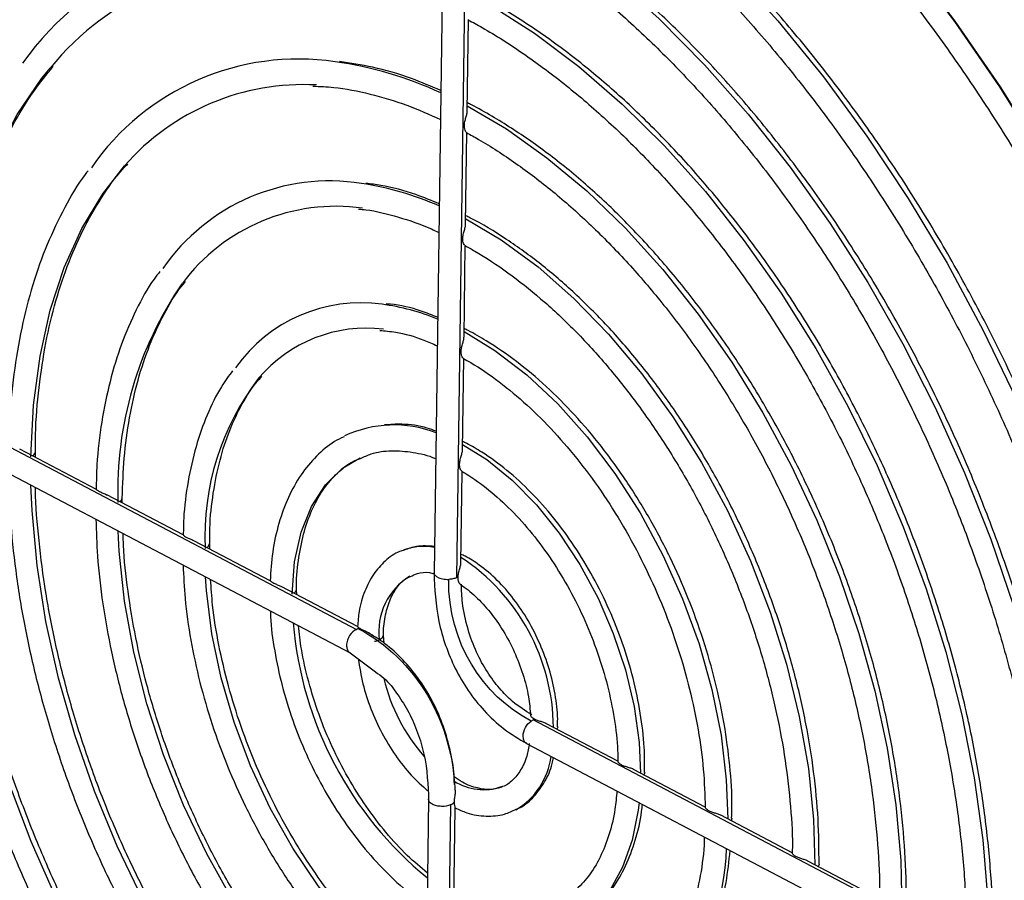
# Model space of a CAD drawing. Header units: millimetres. Extents: x -945 to 1227, y -951 to 1232.
# Tile 22 of 171: x 705 to 768, y -852 to -797. Entities that reach past the tile are written whole.
import ezdxf

# ---------------------------------------------------------------- set-up
doc = ezdxf.new("R2010")
doc.units = ezdxf.units.MM

msp = doc.modelspace()

# ---------------------------------------------------------------- linework, layer by layer
at = {"color": 7, "linetype": 'Continuous', "lineweight": 25}
for p, q in [((733.469, -782.655), (732.771, -832.254)), ((732.017, -784.137), (731.344, -831.942)), ((733.458, -802.533), (733.541, -796.667)), ((733.357, -809.727), (733.439, -803.858)), ((733.256, -816.92), (733.338, -811.051)), ((688.126, -815.423), (726.406, -835.541)), ((687.72, -816.923), (726.002, -837.042)), ((733.155, -824.115), (733.237, -818.249)), ((709.798, -826.606), (704.94, -824.052)), ((705.943, -824.58), (705.942, -824.263)), ((733.053, -831.317), (733.135, -825.483)), ((715.35, -829.524), (710.492, -826.97)), ((720.904, -832.443), (716.044, -829.888)), ((717.048, -830.416), (717.05, -830.102)), ((726.464, -835.365), (721.599, -832.808)), ((722.595, -833.331), (722.586, -833.011)), ((728.158, -836.421), (728.134, -835.927)), ((726.008, -837.045), (727.614, -838.249)), ((775.935, -861.431), (737.655, -841.313)), ((743.052, -843.942), (738.501, -841.551)), ((737.247, -842.812), (775.529, -862.931)), ((748.629, -846.873), (744.059, -844.472)), ((730.995, -846.386), (730.298, -895.985)), ((731.725, -896.3), (732.422, -846.702)), ((732.602, -853.052), (732.688, -846.932)), ((754.17, -849.786), (749.613, -847.391)), ((759.767, -852.727), (755.165, -850.309))]:
    msp.add_line(p, q, dxfattribs=at)
at = {"color": 250, "linetype": 'Continuous', "lineweight": 25, "flags": 128}
for points in [[(746.645, -778), (748.325, -779.342), (751.747, -782.322), (755.092, -785.575), (758.344, -789.085), (761.487, -792.833), (764.504, -796.801), (767.383, -800.971), (770.107, -805.32), (772.664, -809.828), (775.04, -814.472), (777.225, -819.229), (779.207, -824.076), (780.977, -828.988), (782.525, -833.942), (783.845, -838.913), (784.929, -843.876), (785.772, -848.807), (786.37, -853.681), (786.721, -858.474), (786.821, -863.163)], [(735.468, -781.547), (737.397, -782.717), (740.688, -784.968), (743.937, -787.513), (747.125, -790.338), (750.235, -793.428), (753.25, -796.765), (756.153, -800.331), (758.93, -804.108), (761.564, -808.074), (764.041, -812.208), (766.347, -816.487), (768.471, -820.888), (770.401, -825.387), (772.125, -829.96), (773.635, -834.58), (774.922, -839.224), (775.98, -843.866), (776.802, -848.48), (777.385, -853.041), (777.724, -857.525), (777.818, -861.907)], [(733.665, -787.797), (736.638, -789.518), (739.706, -791.605), (742.732, -793.984), (745.696, -796.639), (748.582, -799.555), (751.37, -802.712), (754.044, -806.092), (756.587, -809.674), (758.984, -813.436), (761.219, -817.354), (763.28, -821.405), (765.152, -825.563), (766.826, -829.802), (768.289, -834.098), (769.535, -838.422), (770.553, -842.75), (771.34, -847.053), (771.888, -851.305), (772.196, -855.48), (772.264, -859.295)], [(733.564, -794.99), (734.882, -795.722), (737.744, -797.544), (740.569, -799.664), (743.339, -802.065), (746.034, -804.732), (748.633, -807.644), (751.118, -810.781), (753.472, -814.12), (755.676, -817.637), (757.717, -821.307), (759.577, -825.103), (761.245, -828.998), (762.709, -832.964), (763.957, -836.972), (764.981, -840.993), (765.773, -844.999), (766.327, -848.96), (766.641, -852.848), (766.713, -856.378)], [(700.098, -821.627), (700.275, -817.997), (700.699, -814.525), (701.368, -811.238), (702.276, -808.161), (703.417, -805.317), (704.781, -802.728), (706.359, -800.415), (706.873, -799.776)], [(733.463, -802.182), (735.956, -803.649), (738.541, -805.48), (741.077, -807.595), (743.543, -809.977), (745.918, -812.604), (748.181, -815.456), (750.313, -818.507), (752.296, -821.731), (754.113, -825.101), (755.748, -828.588), (757.187, -832.163), (758.419, -835.794), (759.433, -839.452), (760.219, -843.104), (760.772, -846.719), (761.086, -850.268), (761.162, -853.46)], [(705.649, -824.545), (705.82, -821.262), (706.234, -818.138), (706.89, -815.202), (707.78, -812.48), (708.898, -809.996), (710.232, -807.774), (711.624, -805.995)], [(733.362, -809.374), (735.621, -810.724), (737.97, -812.445), (740.262, -814.456), (742.472, -816.733), (744.577, -819.252), (746.554, -821.986), (748.379, -824.904), (750.035, -827.975), (751.502, -831.165), (752.764, -834.438), (753.808, -837.76), (754.622, -841.094), (755.197, -844.402), (755.527, -847.65), (755.611, -850.543)], [(733.261, -816.567), (735.216, -817.758), (737.256, -819.319), (739.231, -821.165), (741.113, -823.269), (742.873, -825.599), (744.488, -828.123), (745.932, -830.802), (747.186, -833.599), (748.23, -836.471), (749.049, -839.379), (749.632, -842.278), (749.97, -845.126), (750.06, -847.625)], [(730.519, -880.276), (729.381, -879.574), (726.557, -877.603), (723.78, -875.338), (721.073, -872.794), (718.455, -869.992), (715.946, -866.953), (713.566, -863.699), (711.333, -860.257), (709.263, -856.651), (707.372, -852.91), (705.675, -849.061), (704.185, -845.135), (702.913, -841.161), (701.868, -837.168), (701.059, -833.189), (700.492, -829.252), (700.171, -825.389), (700.102, -823.431)], [(733.16, -823.759), (734.7, -824.723), (736.322, -826.038), (737.873, -827.613), (739.321, -829.416), (740.636, -831.411), (741.793, -833.557), (742.767, -835.811), (743.539, -838.125), (744.093, -840.454), (744.418, -842.75), (744.508, -844.708)], [(722.302, -833.297), (722.462, -831.231), (722.877, -829.353), (723.537, -827.708), (724.425, -826.337), (725.521, -825.274), (726.626, -824.617)], [(730.62, -873.072), (728.469, -871.651), (725.939, -869.682), (723.47, -867.434), (721.087, -864.926), (718.81, -862.183), (716.659, -859.227), (714.655, -856.087), (712.816, -852.791), (711.158, -849.368), (709.696, -845.85), (708.444, -842.268), (707.412, -838.655), (706.611, -835.044), (706.047, -831.467), (705.725, -827.957), (705.659, -826.351)], [(730.721, -865.861), (728.94, -864.642), (726.662, -862.788), (724.456, -860.653), (722.349, -858.262), (720.364, -855.643), (718.526, -852.827), (716.855, -849.847), (715.372, -846.738), (714.093, -843.536), (713.034, -840.278), (712.207, -837.004), (711.621, -833.751), (711.285, -830.558), (711.219, -829.273)], [(730.823, -858.639), (729.527, -857.705), (727.581, -856.027), (725.718, -854.078), (723.966, -851.888), (722.354, -849.492), (720.908, -846.928), (719.649, -844.236), (718.599, -841.459), (717.772, -838.64), (717.184, -835.825), (716.841, -833.057), (716.786, -832.199)], [(727.853, -836.214), (728.048, -836.088), (728.126, -835.936), (728.126, -835.928)], [(739.228, -841.745), (739.228, -841.771), (739.17, -841.902)], [(744.779, -844.664), (744.779, -844.688), (744.721, -844.819)], [(744.414, -846.578), (744.357, -847.057), (743.973, -848.981), (743.363, -850.698), (742.537, -852.173), (741.514, -853.376), (740.315, -854.284), (740.019, -854.447)], [(755.881, -850.508), (755.881, -850.523), (755.823, -850.654)]]:
    msp.add_lwpolyline(points, dxfattribs=at)
at = {"color": 7, "linetype": 'Continuous', "lineweight": 25, "flags": 128}
for points in [[(746.68, -777.984), (748.358, -779.324), (751.78, -782.305), (755.126, -785.558), (758.378, -789.068), (761.521, -792.816), (764.539, -796.785), (767.418, -800.955), (770.143, -805.304), (772.7, -809.812), (775.077, -814.457), (777.262, -819.215), (779.244, -824.062), (781.014, -828.975), (782.562, -833.93), (783.882, -838.901), (784.966, -843.865), (785.809, -848.796), (786.407, -853.671), (786.757, -858.464), (786.857, -863.153)], [(750.33, -847.58), (750.33, -847.605), (750.272, -847.737)]]:
    msp.add_lwpolyline(points, dxfattribs=at)
at = {"color": 7, "linetype": 'Continuous', "lineweight": 25}
for centre, radius, start, end in [((720.683, -810.517), 19.088, 81.65548, 144.60575), ((721.022, -811.308), 18.253, 85.54804, 140.81754), ((722.688, -815.202), 16.006, 81.57016, 145.44657), ((723.01, -815.939), 15.117, 86.82245, 138.86816), ((724.696, -819.875), 12.913, 80.98428, 145.40784), ((725.098, -820.802), 12.224, 82.02171, 143.41354), ((726.684, -824.512), 9.781, 82.07282, 144.73671), ((727.052, -825.348), 9.006, 83.17066, 139.85628), ((727.374, -835.054), 1.255, 277.78485, 292.44551)]:
    msp.add_arc(centre, radius, start, end, dxfattribs=at)
at = {"color": 250, "linetype": 'Continuous', "lineweight": 25}
for centre, radius, start, end in [((721.813, -822.778), 23.629, 65.06517, 82.16282), ((723.901, -826.109), 19.196, 66.11666, 81.5559), ((734.479, -826.706), 23.291, 145.5084, 181.86008), ((726.186, -828.803), 14.1, 67.54325, 82.47058), ((733.291, -829.636), 16.556, 142.43292, 182.57385), ((728.791, -830.03), 7.515, 69.11499, 114.86369), ((705.633, -824.224), 0.292, 296.41637, 352.57989), ((711.185, -827.142), 0.29, 296.30792, 353.61047), ((716.734, -830.057), 0.293, 296.49009, 351.8893), ((730.654, -833.952), 3.693, 78.86531, 109.68028), ((725.854, -841.896), 13.102, 0.46598, 56.64239), ((731.957, -835.689), 4.137, 121.34861, 187.29533), ((722.287, -832.977), 0.291, 296.35005, 353.208), ((745.821, -833.161), 23.536, 184.80495, 230.73421), ((739.427, -835.993), 11.596, 193.3635, 221.25674), ((734.178, -843.042), 4.658, 300.8348, 352.78171), ((734.551, -842.091), 3.668, 238.45809, 287.32423), ((731.961, -848.761), 18.041, 326.25807, 357.62724)]:
    msp.add_arc(centre, radius, start, end, dxfattribs=at)
at = {"color": 7, "linetype": 'Continuous', "lineweight": 25}
for points, knots in [([(745.097, -778.664), (746.093, -779.432), (748.147, -781.015), (751.2, -783.722), (754.254, -786.694), (757.229, -789.892), (760.114, -793.295), (762.896, -796.891), (765.563, -800.662), (768.102, -804.594), (770.503, -808.668), (772.755, -812.867), (774.848, -817.174), (776.773, -821.568), (778.522, -826.03), (780.087, -830.542), (781.461, -835.084), (782.638, -839.635), (783.614, -844.176), (784.382, -848.687), (784.946, -853.149), (785.282, -857.534), (785.422, -860.818), (785.381, -862.598), (785.372, -862.982)], [0, 0, 0, 0, 0.0443428, 0.0914457, 0.1385529, 0.1856663, 0.2327865, 0.2799135, 0.3270471, 0.3741864, 0.4213305, 0.4684784, 0.5156288, 0.5627807, 0.6099328, 0.6570834, 0.7042313, 0.7513753, 0.798514, 0.8456464, 0.8927714, 0.9398882, 0.9869961, 1, 1, 1, 1]), ([(778.063, -862.167), (778.075, -861.774), (778.128, -860.047), (778.004, -856.875), (777.686, -852.674), (777.138, -848.398), (776.384, -844.081), (775.421, -839.737), (774.256, -835.39), (772.894, -831.06), (771.342, -826.767), (769.607, -822.531), (767.698, -818.372), (765.622, -814.31), (763.391, -810.365), (761.015, -806.555), (758.504, -802.899), (755.871, -799.412), (753.127, -796.113), (750.286, -793.017), (747.361, -790.139), (744.366, -787.491), (741.313, -785.096), (738.495, -783.116), (736.69, -782.059), (735.927, -781.612)], [0, 0, 0, 0, 0.0133661, 0.05878, 0.1041869, 0.1495863, 0.1949785, 0.2403642, 0.2857445, 0.3311206, 0.3764939, 0.4218656, 0.4672374, 0.5126104, 0.5579859, 0.6033654, 0.6487503, 0.694142, 0.7395417, 0.7849507, 0.8303695, 0.8757986, 0.9212372, 0.9666838, 1, 1, 1, 1]), ([(733.715, -782.302), (734.089, -782.505), (735.476, -783.256), (737.872, -784.756), (740.885, -786.893), (743.86, -789.291), (746.781, -791.93), (749.636, -794.799), (752.409, -797.883), (755.087, -801.168), (757.656, -804.638), (760.103, -808.276), (762.417, -812.064), (764.586, -815.984), (766.6, -820.016), (768.447, -824.14), (770.12, -828.337), (771.609, -832.585), (772.909, -836.863), (774.011, -841.151), (774.911, -845.427), (775.606, -849.671), (776.087, -853.859), (776.364, -857.814), (776.375, -860.317), (776.38, -861.486)], [0, 0, 0, 0, 0.016559, 0.061481, 0.106406, 0.151329, 0.196254, 0.241185, 0.286123, 0.331068, 0.376022, 0.420982, 0.465948, 0.51092, 0.555894, 0.60087, 0.645847, 0.690823, 0.735795, 0.780763, 0.825726, 0.87068, 0.915626, 0.960563, 1, 1, 1, 1]), ([(772.509, -859.249), (772.522, -858.436), (772.554, -856.363), (772.36, -852.915), (771.957, -848.944), (771.333, -844.914), (770.502, -840.854), (769.466, -836.782), (768.233, -832.722), (766.807, -828.695), (765.197, -824.723), (763.412, -820.827), (761.461, -817.029), (759.355, -813.349), (757.106, -809.807), (754.724, -806.422), (752.223, -803.212), (749.616, -800.195), (746.917, -797.387), (744.14, -794.804), (741.299, -792.461), (738.411, -790.366), (735.947, -788.836), (734.363, -787.943), (733.756, -787.642), (733.668, -787.598)], [0, 0, 0, 0, 0.030337, 0.077376, 0.124407, 0.171428, 0.21844, 0.265446, 0.312445, 0.359441, 0.406435, 0.453428, 0.500423, 0.547422, 0.594425, 0.641436, 0.688456, 0.735487, 0.782529, 0.829585, 0.876653, 0.923733, 0.97082, 0.99579, 1, 1, 1, 1]), ([(733.609, -789.493), (733.949, -789.677), (735.234, -790.376), (737.462, -791.785), (740.272, -793.815), (743.041, -796.103), (745.754, -798.629), (748.396, -801.381), (750.951, -804.343), (753.406, -807.499), (755.745, -810.831), (757.956, -814.32), (760.025, -817.948), (761.942, -821.693), (763.695, -825.535), (765.275, -829.452), (766.672, -833.421), (767.879, -837.42), (768.889, -841.428), (769.695, -845.42), (770.298, -849.376), (770.678, -853.265), (770.852, -856.338), (770.823, -858.068), (770.815, -858.567)], [0, 0, 0, 0, 0.017276, 0.0654, 0.113528, 0.161655, 0.209784, 0.257922, 0.306069, 0.354227, 0.402394, 0.450569, 0.498751, 0.546939, 0.595129, 0.64332, 0.69151, 0.739696, 0.787876, 0.836047, 0.884209, 0.932359, 0.980495, 1, 1, 1, 1]), ([(766.96, -856.332), (766.972, -855.968), (767.021, -854.446), (766.887, -851.655), (766.557, -847.987), (765.997, -844.254), (765.232, -840.489), (764.262, -836.714), (763.094, -832.953), (761.735, -829.229), (760.194, -825.565), (758.481, -821.985), (756.606, -818.511), (754.581, -815.165), (752.419, -811.968), (750.132, -808.939), (747.736, -806.1), (745.244, -803.466), (742.672, -801.055), (740.036, -798.884), (737.352, -796.961), (735.274, -795.707), (734.01, -795.01), (733.655, -794.834), (733.567, -794.791)], [0, 0, 0, 0, 0.015947, 0.066713, 0.117468, 0.16821, 0.21894, 0.26966, 0.320373, 0.371081, 0.421787, 0.472494, 0.523204, 0.573919, 0.624643, 0.675378, 0.726127, 0.776893, 0.827676, 0.878476, 0.929292, 0.980118, 0.995106, 1, 1, 1, 1]), ([(733.513, -796.689), (733.813, -796.852), (734.985, -797.491), (737.028, -798.802), (739.619, -800.715), (742.167, -802.885), (744.654, -805.288), (747.066, -807.912), (749.385, -810.739), (751.595, -813.751), (753.683, -816.928), (755.634, -820.25), (757.435, -823.694), (759.074, -827.238), (760.54, -830.858), (761.824, -834.53), (762.917, -838.231), (763.811, -841.935), (764.504, -845.619), (764.983, -849.255), (765.256, -852.616), (765.268, -854.71), (765.273, -855.652)], [0, 0, 0, 0, 0.01789, 0.070032, 0.12218, 0.174327, 0.22648, 0.278644, 0.330821, 0.383012, 0.435216, 0.487429, 0.539651, 0.591876, 0.644104, 0.696329, 0.748549, 0.80076, 0.852959, 0.905144, 0.957311, 1, 1, 1, 1]), ([(731.777, -801.202), (731.154, -800.936), (729.699, -800.314), (727.531, -799.685), (726.014, -799.455), (725.309, -799.348)], [0, 0, 0, 0, 0.28598, 0.668613, 1, 1, 1, 1]), ([(700.38, -821.341), (700.379, -821.231), (700.362, -819.967), (700.529, -817.654), (700.896, -814.441), (701.492, -811.4), (702.283, -808.537), (703.272, -805.873), (704.453, -803.433), (705.714, -801.335), (706.656, -800.175), (707.079, -799.654)], [0, 0, 0, 0, 0.012013, 0.138429, 0.264804, 0.39115, 0.517487, 0.643845, 0.77028, 0.896867, 1, 1, 1, 1]), ([(723.629, -800.924), (724.07, -800.94), (725.253, -800.982), (727.258, -801.388), (729.53, -802.051), (731.039, -802.724), (731.751, -803.042)], [0, 0, 0, 0, 0.170631, 0.457961, 0.744153, 1, 1, 1, 1]), ([(761.407, -853.414), (761.419, -853.006), (761.464, -851.537), (761.314, -848.897), (760.963, -845.525), (760.384, -842.097), (759.602, -838.646), (758.617, -835.197), (757.438, -831.776), (756.074, -828.408), (754.534, -825.118), (752.832, -821.932), (750.978, -818.872), (748.988, -815.963), (746.875, -813.225), (744.655, -810.68), (742.344, -808.347), (739.959, -806.245), (737.517, -804.385), (735.43, -803.055), (734.077, -802.284), (733.553, -802.027), (733.466, -801.984)], [0, 0, 0, 0, 0.021321, 0.076862, 0.132386, 0.187893, 0.243384, 0.298863, 0.354333, 0.409799, 0.465265, 0.520735, 0.576213, 0.631703, 0.68721, 0.742737, 0.798289, 0.853866, 0.909468, 0.96509, 0.994157, 1, 1, 1, 1]), ([(733.415, -803.87), (733.403, -803.863), (733.375, -803.846), (733.315, -803.734), (733.273, -803.556), (733.276, -803.317), (733.335, -803.049), (733.411, -802.792), (733.461, -802.618), (733.454, -802.547), (733.453, -802.533)], [0, 0, 0, 0, 0.0997611, 0.2242742, 0.3624827, 0.5153334, 0.673313, 0.8275823, 0.9659853, 1, 1, 1, 1]), ([(733.409, -803.881), (733.667, -804.022), (734.72, -804.598), (736.564, -805.803), (738.916, -807.588), (741.221, -809.628), (743.462, -811.896), (745.62, -814.377), (747.677, -817.052), (749.618, -819.9), (751.425, -822.899), (753.086, -826.024), (754.586, -829.251), (755.913, -832.554), (757.057, -835.907), (758.009, -839.282), (758.76, -842.653), (759.311, -845.997), (759.631, -849.27), (759.765, -851.524), (759.731, -852.644), (759.728, -852.736)], [0, 0, 0, 0, 0.018699, 0.076058, 0.133427, 0.190794, 0.248172, 0.305568, 0.362984, 0.420418, 0.477868, 0.535329, 0.592798, 0.650269, 0.707738, 0.765197, 0.822642, 0.880068, 0.937472, 0.994849, 1, 1, 1, 1]), ([(705.942, -824.263), (705.939, -824.012), (705.927, -822.712), (706.114, -820.478), (706.509, -817.599), (707.125, -814.898), (707.936, -812.386), (708.936, -810.079), (710.13, -808.02), (711.1, -806.621), (711.715, -805.993), (711.822, -805.884)], [0, 0, 0, 0, 0.032147, 0.166331, 0.300457, 0.43455, 0.56864, 0.70279, 0.837099, 0.971709, 1, 1, 1, 1]), ([(709.299, -806.308), (709.237, -806.386), (708.676, -807.087), (707.787, -808.645), (706.656, -810.981), (705.744, -813.555), (705.029, -816.314), (704.542, -819.252), (704.283, -821.718), (704.265, -823.238), (704.26, -823.685)], [0, 0, 0, 0, 0.018853, 0.170772, 0.323234, 0.476117, 0.629283, 0.782608, 0.936002, 1, 1, 1, 1]), ([(731.675, -808.421), (731.18, -808.216), (729.936, -807.703), (728.366, -807.276), (727.316, -807.156), (726.995, -807.12)], [0, 0, 0, 0, 0.31453, 0.790416, 1, 1, 1, 1]), ([(726.54, -808.763), (726.694, -808.774), (727.512, -808.833), (729.063, -809.245), (730.623, -809.75), (731.491, -810.171), (731.649, -810.248)], [0, 0, 0, 0, 0.094654, 0.502895, 0.909032, 1, 1, 1, 1]), ([(755.879, -850.508), (755.873, -849.557), (755.861, -847.635), (755.569, -844.632), (755.077, -841.562), (754.373, -838.466), (753.468, -835.373), (752.37, -832.314), (751.089, -829.315), (749.638, -826.405), (748.029, -823.612), (746.277, -820.96), (744.399, -818.476), (742.411, -816.181), (740.331, -814.099), (738.178, -812.245), (735.938, -810.632), (734.324, -809.645), (733.452, -809.22), (733.365, -809.177)], [0, 0, 0, 0, 0.060705, 0.12267, 0.18461, 0.246526, 0.308423, 0.370308, 0.432188, 0.494071, 0.555963, 0.617871, 0.679804, 0.741768, 0.803769, 0.865811, 0.927892, 0.992752, 1, 1, 1, 1]), ([(733.312, -811.061), (733.304, -811.058), (733.283, -811.051), (733.226, -810.957), (733.178, -810.794), (733.169, -810.567), (733.217, -810.302), (733.295, -810.039), (733.354, -809.842), (733.351, -809.754), (733.35, -809.727)], [0, 0, 0, 0, 0.07336, 0.196373, 0.330703, 0.481036, 0.638794, 0.795136, 0.938113, 1, 1, 1, 1]), ([(733.305, -811.073), (733.518, -811.19), (734.437, -811.696), (736.06, -812.782), (738.146, -814.425), (740.182, -816.318), (742.146, -818.432), (744.018, -820.751), (745.78, -823.249), (747.414, -825.903), (748.902, -828.687), (750.23, -831.572), (751.384, -834.53), (752.353, -837.53), (753.126, -840.543), (753.701, -843.541), (754.05, -846.48), (754.202, -848.581), (754.174, -849.658), (754.17, -849.817)], [0, 0, 0, 0, 0.019489, 0.084024, 0.148575, 0.213127, 0.277699, 0.342301, 0.406932, 0.47159, 0.536268, 0.600957, 0.665649, 0.730335, 0.795003, 0.859646, 0.924255, 0.988823, 1, 1, 1, 1]), ([(685.48, -811.776), (685.473, -812.069), (685.431, -813.781), (685.565, -817.017), (685.893, -821.466), (686.453, -825.99), (687.219, -830.56), (688.195, -835.159), (689.374, -839.767), (690.751, -844.364), (692.321, -848.932), (694.077, -853.45), (696.011, -857.9), (698.116, -862.264), (700.382, -866.521), (702.8, -870.656), (705.36, -874.65), (708.051, -878.486), (710.861, -882.148), (713.78, -885.621), (716.796, -888.889), (719.894, -891.94), (723.063, -894.758), (726.29, -897.337), (729.562, -899.646), (732.277, -901.376), (733.902, -902.229), (734.421, -902.502)], [0, 0, 0, 0, 0.00874, 0.05099, 0.093234, 0.135472, 0.177704, 0.219931, 0.262154, 0.304373, 0.346589, 0.388804, 0.431019, 0.473233, 0.51545, 0.557668, 0.59989, 0.642117, 0.684349, 0.726588, 0.768833, 0.811087, 0.853348, 0.895617, 0.937892, 0.980172, 1, 1, 1, 1]), ([(713.872, -812.734), (713.747, -812.894), (713.176, -813.621), (712.344, -815.159), (711.395, -817.333), (710.66, -819.73), (710.142, -822.309), (709.853, -824.608), (709.823, -826.085), (709.813, -826.603)], [0, 0, 0, 0, 0.047898, 0.218473, 0.389855, 0.561833, 0.734174, 0.906689, 1, 1, 1, 1]), ([(711.48, -827.174), (711.507, -826.318), (711.564, -824.549), (711.909, -822.036), (712.449, -819.629), (713.186, -817.411), (714.122, -815.429), (714.902, -814.083), (715.414, -813.482), (715.501, -813.381)], [0, 0, 0, 0, 0.152516, 0.315317, 0.478049, 0.640772, 0.803596, 0.966724, 1, 1, 1, 1]), ([(731.573, -815.651), (731.221, -815.514), (730.215, -815.12), (729.115, -814.851), (728.391, -814.809), (728.301, -814.803)], [0, 0, 0, 0, 0.320028, 0.915392, 1, 1, 1, 1]), ([(687.588, -816.83), (687.584, -817.366), (687.568, -819.251), (687.766, -822.592), (688.179, -826.826), (688.818, -831.123), (689.663, -835.454), (690.714, -839.801), (691.964, -844.143), (693.409, -848.46), (695.042, -852.731), (696.853, -856.936), (698.836, -861.055), (700.98, -865.069), (703.275, -868.958), (705.711, -872.703), (708.276, -876.288), (710.959, -879.696), (713.746, -882.909), (716.625, -885.913), (719.582, -888.691), (722.604, -891.237), (725.677, -893.518), (728.26, -895.243), (729.82, -896.1), (730.336, -896.383)], [0, 0, 0, 0, 0.018131, 0.063824, 0.10951, 0.155188, 0.200859, 0.246525, 0.292185, 0.337842, 0.383496, 0.42915, 0.474804, 0.52046, 0.566119, 0.611782, 0.657452, 0.703129, 0.748815, 0.794511, 0.840216, 0.885932, 0.931657, 0.977388, 1, 1, 1, 1]), ([(727.88, -816.483), (728.218, -816.515), (729.126, -816.6), (730.363, -816.941), (731.26, -817.34), (731.548, -817.468)], [0, 0, 0, 0, 0.287353, 0.771678, 1, 1, 1, 1]), ([(733.21, -818.257), (733.207, -818.257), (733.195, -818.258), (733.142, -818.187), (733.089, -818.047), (733.065, -817.836), (733.096, -817.58), (733.169, -817.311), (733.243, -817.081), (733.249, -816.966), (733.251, -816.92)], [0, 0, 0, 0, 0.0339328, 0.156549, 0.2857669, 0.4317273, 0.5886147, 0.7469299, 0.8962082, 1, 1, 1, 1]), ([(750.307, -847.58), (750.317, -847.325), (750.361, -846.244), (750.216, -844.23), (749.87, -841.577), (749.297, -838.882), (748.525, -836.19), (747.558, -833.531), (746.41, -830.937), (745.094, -828.44), (743.626, -826.071), (742.024, -823.86), (740.307, -821.832), (738.495, -820.016), (736.608, -818.428), (734.94, -817.294), (733.82, -816.638), (733.351, -816.413), (733.263, -816.371)], [0, 0, 0, 0, 0.022009, 0.093351, 0.164653, 0.235913, 0.307139, 0.378344, 0.449543, 0.520751, 0.591978, 0.663243, 0.73456, 0.805942, 0.877397, 0.94892, 0.990456, 1, 1, 1, 1]), ([(730.32, -894.431), (729.459, -893.912), (727.586, -892.783), (724.725, -890.723), (721.75, -888.328), (718.83, -885.684), (715.976, -882.813), (713.205, -879.725), (710.528, -876.437), (707.961, -872.964), (705.515, -869.324), (703.203, -865.534), (701.037, -861.612), (699.026, -857.579), (697.181, -853.453), (695.511, -849.256), (694.024, -845.007), (692.728, -840.728), (691.629, -836.44), (690.732, -832.164), (690.038, -827.921), (689.566, -823.736), (689.316, -820.337), (689.302, -818.378), (689.298, -817.752)], [0, 0, 0, 0, 0.039868, 0.086745, 0.133621, 0.180499, 0.227382, 0.274273, 0.321173, 0.36808, 0.414994, 0.461915, 0.508841, 0.55577, 0.602701, 0.649633, 0.696563, 0.74349, 0.790413, 0.837329, 0.884237, 0.931137, 0.978026, 1, 1, 1, 1]), ([(733.204, -818.268), (733.364, -818.357), (734.129, -818.781), (735.498, -819.731), (737.281, -821.209), (739.007, -822.932), (740.651, -824.865), (742.192, -826.987), (743.608, -829.268), (744.879, -831.678), (745.988, -834.185), (746.92, -836.755), (747.662, -839.353), (748.202, -841.94), (748.548, -844.481), (748.603, -846.1), (748.63, -846.903)], [0, 0, 0, 0, 0.019894, 0.095238, 0.170612, 0.245994, 0.321421, 0.396901, 0.472429, 0.547994, 0.623579, 0.699166, 0.774731, 0.850255, 0.925721, 1, 1, 1, 1]), ([(718.506, -819.058), (718.262, -819.39), (717.64, -820.236), (716.856, -821.861), (716.137, -823.875), (715.648, -826.095), (715.387, -827.988), (715.37, -829.173), (715.364, -829.521)], [0, 0, 0, 0, 0.126562, 0.322795, 0.520299, 0.718637, 0.917394, 1, 1, 1, 1]), ([(717.05, -830.102), (717.048, -829.77), (717.043, -828.637), (717.253, -826.834), (717.67, -824.731), (718.292, -822.82), (719.106, -821.144), (719.808, -820.01), (720.279, -819.523), (720.371, -819.428)], [0, 0, 0, 0, 0.073141, 0.249951, 0.426606, 0.603209, 0.779937, 0.957168, 1, 1, 1, 1]), ([(693.132, -819.767), (693.146, -820.808), (693.177, -823.127), (693.484, -826.833), (694.001, -830.836), (694.736, -834.885), (695.675, -838.954), (696.816, -843.023), (698.152, -847.068), (699.676, -851.069), (701.38, -855.003), (703.254, -858.85), (705.288, -862.588), (707.471, -866.198), (709.792, -869.659), (712.239, -872.954), (714.797, -876.064), (717.455, -878.972), (720.197, -881.662), (723.009, -884.123), (725.877, -886.325), (728.345, -888.017), (729.858, -888.864), (730.394, -889.163)], [0, 0, 0, 0, 0.040014, 0.089135, 0.138246, 0.187348, 0.236442, 0.285529, 0.334611, 0.38369, 0.432768, 0.481847, 0.530928, 0.580014, 0.629106, 0.678207, 0.727318, 0.776442, 0.825578, 0.874728, 0.923891, 0.973063, 1, 1, 1, 1]), ([(730.421, -887.219), (729.725, -886.8), (728.085, -885.811), (725.522, -883.942), (722.75, -881.674), (720.034, -879.158), (717.388, -876.417), (714.828, -873.465), (712.369, -870.319), (710.023, -866.995), (707.806, -863.513), (705.729, -859.891), (703.804, -856.151), (702.042, -852.314), (700.454, -848.401), (699.047, -844.433), (697.831, -840.435), (696.811, -836.427), (695.995, -832.435), (695.38, -828.475), (694.999, -824.587), (694.821, -821.976), (694.83, -820.699), (694.831, -820.66)], [0, 0, 0, 0, 0.037212, 0.087764, 0.138314, 0.188867, 0.239428, 0.289999, 0.340581, 0.391173, 0.441774, 0.492382, 0.542996, 0.593612, 0.64423, 0.694847, 0.745459, 0.796065, 0.846663, 0.897251, 0.947826, 0.998387, 1, 1, 1, 1]), ([(731.471, -822.907), (731.286, -822.841), (730.555, -822.579), (729.44, -822.424), (728.551, -822.489), (728.18, -822.516)], [0, 0, 0, 0, 0.16563, 0.652067, 1, 1, 1, 1]), ([(698.693, -822.69), (698.69, -823.086), (698.679, -824.657), (698.882, -827.502), (699.301, -831.197), (699.947, -834.946), (700.797, -838.718), (701.849, -842.49), (703.097, -846.239), (704.531, -849.941), (706.144, -853.573), (707.925, -857.113), (709.863, -860.537), (711.946, -863.824), (714.161, -866.954), (716.495, -869.907), (718.932, -872.665), (721.459, -875.208), (724.059, -877.526), (726.717, -879.582), (728.87, -881.069), (730.136, -881.769), (730.495, -881.967)], [0, 0, 0, 0, 0.018048, 0.071447, 0.124834, 0.178207, 0.23157, 0.284923, 0.338269, 0.391611, 0.444952, 0.498295, 0.551642, 0.604996, 0.658361, 0.711738, 0.765132, 0.818543, 0.871972, 0.92542, 0.978882, 1, 1, 1, 1]), ([(730.522, -880.022), (729.798, -879.57), (728.203, -878.574), (725.763, -876.716), (723.221, -874.528), (720.74, -872.099), (718.338, -869.453), (716.03, -866.605), (713.832, -863.575), (711.758, -860.381), (709.822, -857.046), (708.038, -853.59), (706.417, -850.037), (704.97, -846.41), (703.706, -842.733), (702.633, -839.031), (701.761, -835.328), (701.088, -831.647), (700.64, -828.022), (700.415, -825.327), (700.407, -823.883), (700.405, -823.59)], [0, 0, 0, 0, 0.045877, 0.101125, 0.156372, 0.211627, 0.266894, 0.322175, 0.377471, 0.432779, 0.488098, 0.543425, 0.598756, 0.654088, 0.709418, 0.764742, 0.820056, 0.875357, 0.930642, 0.98591, 1, 1, 1, 1]), ([(725.611, -823.265), (725.406, -823.362), (724.76, -823.667), (723.826, -824.481), (722.832, -825.667), (722.028, -827.107), (721.425, -828.763), (721.026, -830.543), (720.941, -831.827), (720.9, -832.439)], [0, 0, 0, 0, 0.071571, 0.225324, 0.379862, 0.536262, 0.69462, 0.854352, 1, 1, 1, 1]), ([(744.76, -844.665), (744.762, -844.132), (744.769, -842.903), (744.519, -840.88), (744.061, -838.662), (743.392, -836.445), (742.534, -834.272), (741.499, -832.181), (740.306, -830.211), (738.976, -828.397), (737.532, -826.772), (735.997, -825.363), (734.614, -824.37), (733.662, -823.8), (733.25, -823.607), (733.162, -823.565)], [0, 0, 0, 0, 0.066559, 0.15335, 0.240057, 0.326695, 0.413298, 0.499904, 0.586548, 0.67327, 0.760111, 0.847108, 0.934271, 0.986033, 1, 1, 1, 1]), ([(726.648, -824.648), (726.875, -824.542), (727.485, -824.257), (728.607, -824.112), (729.985, -824.226), (730.949, -824.438), (731.443, -824.661), (731.447, -824.662)], [0, 0, 0, 0, 0.167211, 0.44867, 0.726291, 0.998207, 1, 1, 1, 1]), ([(733.108, -825.453), (733.096, -825.446), (733.069, -825.431), (733.011, -825.321), (732.97, -825.146), (732.972, -824.909), (733.03, -824.64), (733.107, -824.381), (733.158, -824.203), (733.15, -824.129), (733.149, -824.115)], [0, 0, 0, 0, 0.093674, 0.216319, 0.353398, 0.506533, 0.666022, 0.822997, 0.965454, 1, 1, 1, 1]), ([(722.586, -833.011), (722.584, -832.933), (722.561, -832.202), (722.713, -830.928), (723.05, -829.248), (723.596, -827.781), (724.304, -826.532), (725.176, -825.546), (725.96, -824.912), (726.494, -824.707), (726.648, -824.648)], [0, 0, 0, 0, 0.018093, 0.170576, 0.322773, 0.47487, 0.627232, 0.780727, 0.936674, 1, 1, 1, 1]), ([(704.224, -825.597), (704.259, -826.676), (704.33, -828.849), (704.709, -832.217), (705.286, -835.644), (706.075, -839.095), (707.065, -842.544), (708.248, -845.964), (709.617, -849.331), (711.16, -852.618), (712.867, -855.802), (714.724, -858.858), (716.718, -861.763), (718.834, -864.496), (721.056, -867.036), (723.369, -869.364), (725.756, -871.457), (728.169, -873.302), (729.796, -874.305), (730.596, -874.797)], [0, 0, 0, 0, 0.058188, 0.117192, 0.176178, 0.235147, 0.294104, 0.353051, 0.411993, 0.470936, 0.529883, 0.588839, 0.647808, 0.706794, 0.765803, 0.824838, 0.8839, 0.942988, 1, 1, 1, 1]), ([(733.102, -825.464), (733.198, -825.518), (733.778, -825.845), (734.845, -826.629), (736.262, -827.907), (737.613, -829.418), (738.867, -831.121), (739.998, -832.984), (740.981, -834.968), (741.795, -837.032), (742.427, -839.135), (742.847, -841.223), (743.057, -842.856), (743.053, -843.74), (743.052, -843.979)], [0, 0, 0, 0, 0.018715, 0.11307, 0.207495, 0.301973, 0.396566, 0.491272, 0.586057, 0.680873, 0.775662, 0.87036, 0.964915, 1, 1, 1, 1]), ([(730.624, -872.81), (730.476, -872.724), (729.535, -872.176), (727.813, -870.905), (725.483, -868.997), (723.211, -866.827), (721.013, -864.442), (718.907, -861.853), (716.911, -859.082), (715.041, -856.149), (713.311, -853.079), (711.736, -849.896), (710.328, -846.625), (709.099, -843.291), (708.058, -839.923), (707.215, -836.546), (706.568, -833.186), (706.153, -829.883), (705.952, -827.647), (705.95, -826.552), (705.95, -826.504)], [0, 0, 0, 0, 0.0114141, 0.0729671, 0.1345119, 0.1960624, 0.2576293, 0.3192169, 0.3808253, 0.4424521, 0.5040936, 0.5657452, 0.6274018, 0.6890583, 0.7507075, 0.8123441, 0.8739629, 0.935559, 0.9971282, 1, 1, 1, 1]), ([(709.796, -826.609), (709.799, -826.61), (709.808, -826.614), (709.884, -826.675), (710.028, -826.758), (710.233, -826.855), (710.407, -826.919), (710.484, -826.968), (710.491, -826.972)], [0, 0, 0, 0, 0.107409, 0.306766, 0.523949, 0.753049, 0.978222, 1, 1, 1, 1]), ([(711.475, -827.487), (711.473, -827.44), (711.468, -827.332), (711.476, -827.231), (711.48, -827.174)], [0, 0, 0, 0, 0.436623, 1, 1, 1, 1]), ([(709.796, -828.525), (709.819, -829.304), (709.87, -831.063), (710.207, -833.898), (710.757, -836.977), (711.52, -840.076), (712.481, -843.161), (713.632, -846.206), (714.963, -849.182), (716.461, -852.062), (718.112, -854.817), (719.902, -857.424), (721.813, -859.857), (723.829, -862.091), (725.931, -864.115), (728.103, -865.876), (729.701, -867.032), (730.573, -867.512), (730.697, -867.58)], [0, 0, 0, 0, 0.0530807, 0.1199401, 0.1867718, 0.2535792, 0.3203682, 0.3871464, 0.4539219, 0.5207024, 0.5874944, 0.6543068, 0.7211476, 0.7880246, 0.8549434, 0.9219059, 0.9889077, 1, 1, 1, 1]), ([(730.725, -865.597), (730.106, -865.177), (728.783, -864.281), (726.796, -862.596), (724.783, -860.63), (722.848, -858.441), (721.012, -856.058), (719.292, -853.503), (717.707, -850.801), (716.273, -847.979), (715.004, -845.065), (713.913, -842.089), (713.012, -839.081), (712.304, -836.069), (711.817, -833.093), (711.561, -830.871), (711.536, -829.683), (711.53, -829.437)], [0, 0, 0, 0, 0.0621737, 0.1327977, 0.2034308, 0.2740912, 0.3447847, 0.41551, 0.4862616, 0.5570318, 0.6278118, 0.6985922, 0.7693605, 0.8401067, 0.9108215, 0.9814964, 1, 1, 1, 1]), ([(715.349, -829.527), (715.352, -829.528), (715.361, -829.532), (715.436, -829.593), (715.582, -829.677), (715.786, -829.773), (715.96, -829.838), (716.037, -829.886), (716.043, -829.89)], [0, 0, 0, 0, 0.106299, 0.306743, 0.524825, 0.754275, 0.97901, 1, 1, 1, 1]), ([(729.446, -830.496), (729.347, -830.522), (728.893, -830.644), (728.209, -831.161), (727.448, -832.006), (726.895, -833.1), (726.554, -834.226), (726.498, -835.035), (726.475, -835.362)], [0, 0, 0, 0, 0.05502, 0.253097, 0.450453, 0.65183, 0.859096, 1, 1, 1, 1]), ([(731.368, -830.257), (730.983, -830.228), (730.312, -830.177), (729.705, -830.4), (729.446, -830.496)], [0, 0, 0, 0, 0.573511, 1, 1, 1, 1]), ([(739.203, -841.746), (739.213, -841.583), (739.25, -840.924), (739.085, -839.674), (738.715, -838.062), (738.127, -836.469), (737.362, -834.958), (736.438, -833.579), (735.387, -832.376), (734.333, -831.488), (733.545, -830.978), (733.149, -830.802), (733.061, -830.763)], [0, 0, 0, 0, 0.039411, 0.159858, 0.280105, 0.400185, 0.520275, 0.640558, 0.761237, 0.882527, 0.973984, 1, 1, 1, 1]), ([(732.873, -832.202), (732.883, -832.114), (732.903, -831.939), (732.982, -831.668), (733.047, -831.453), (733.046, -831.351), (733.046, -831.317)], [0, 0, 0, 0, 0.290677, 0.581749, 0.859519, 1, 1, 1, 1]), ([(715.354, -831.446), (715.384, -832.151), (715.452, -833.716), (715.817, -836.226), (716.392, -838.918), (717.177, -841.61), (718.154, -844.266), (719.311, -846.856), (720.636, -849.347), (722.111, -851.708), (723.72, -853.91), (725.442, -855.928), (727.26, -857.728), (729.051, -859.239), (730.249, -860.017), (730.799, -860.373)], [0, 0, 0, 0, 0.064821, 0.143763, 0.222659, 0.301519, 0.380356, 0.459186, 0.538027, 0.616892, 0.695798, 0.774763, 0.853801, 0.932919, 1, 1, 1, 1]), ([(729.845, -832.172), (729.988, -832.101), (730.345, -831.922), (730.854, -831.869), (731.251, -831.966), (731.35, -831.99)], [0, 0, 0, 0, 0.3328918, 0.8339255, 1, 1, 1, 1]), ([(731.344, -831.938), (731.388, -832.96), (731.452, -834.468), (732.051, -836.567), (732.677, -838.064), (733.511, -839.488), (734.556, -840.795), (735.816, -841.967), (736.754, -842.521), (737.249, -842.813)], [0, 0, 0, 0, 0.241186, 0.355807, 0.470053, 0.587541, 0.712232, 0.848281, 1, 1, 1, 1]), ([(730.827, -858.367), (730.8, -858.35), (730.168, -857.954), (728.948, -856.935), (727.2, -855.312), (725.527, -853.438), (723.949, -851.376), (722.491, -849.143), (721.171, -846.772), (720.007, -844.292), (719.017, -841.739), (718.211, -839.146), (717.609, -836.553), (717.23, -834.276), (717.143, -832.908), (717.108, -832.368)], [0, 0, 0, 0, 0.003763, 0.089122, 0.174476, 0.25987, 0.345324, 0.430837, 0.516395, 0.601982, 0.687578, 0.773159, 0.858701, 0.944182, 1, 1, 1, 1]), ([(720.903, -832.446), (720.906, -832.447), (720.915, -832.451), (720.99, -832.512), (721.137, -832.596), (721.342, -832.693), (721.516, -832.758), (721.592, -832.805), (721.598, -832.809)], [0, 0, 0, 0, 0.104054, 0.306621, 0.526508, 0.756704, 0.980597, 1, 1, 1, 1]), ([(728.134, -835.927), (728.132, -835.888), (728.106, -835.402), (728.243, -834.585), (728.539, -833.554), (729.011, -832.784), (729.446, -832.327), (729.757, -832.206), (729.845, -832.172)], [0, 0, 0, 0, 0.019367, 0.242343, 0.464051, 0.685821, 0.911568, 1, 1, 1, 1]), ([(731.57, -832.219), (731.659, -832.265), (731.771, -832.302), (732.017, -832.349), (732.15, -832.359), (732.281, -832.354)], [0, 0, 0, 0, 0.5, 0.5, 1, 1, 1, 1]), ([(733.048, -832.671), (733.049, -832.673), (733.05, -832.693), (733.008, -832.676), (732.948, -832.603), (732.89, -832.463), (732.869, -832.317), (732.872, -832.221), (732.873, -832.202)], [0, 0, 0, 0, 0.031657, 0.247704, 0.445701, 0.6668, 0.930826, 1, 1, 1, 1]), ([(733.012, -832.672), (733.018, -832.676), (733.345, -832.869), (734.004, -833.422), (734.934, -834.417), (735.774, -835.622), (736.486, -836.966), (737.03, -838.393), (737.39, -839.784), (737.465, -840.646), (737.5, -841.045)], [0, 0, 0, 0, 0.002664, 0.147002, 0.291712, 0.436859, 0.58247, 0.728296, 0.87397, 1, 1, 1, 1]), ([(737.569, -840.982), (737.158, -840.73), (736.459, -840.302), (735.496, -839.308), (734.705, -838.258), (734.005, -836.977), (733.459, -835.476), (733.129, -833.99), (733.099, -833.06), (733.087, -832.669)], [0, 0, 0, 0, 0.176184, 0.300512, 0.428287, 0.563315, 0.71111, 0.878375, 1, 1, 1, 1]), ([(720.92, -834.371), (720.921, -834.491), (720.932, -835.311), (721.166, -836.911), (721.625, -839.126), (722.309, -841.343), (723.178, -843.512), (724.223, -845.597), (725.425, -847.558), (726.762, -849.364), (728.213, -850.97), (729.601, -852.253), (730.518, -852.878), (730.9, -853.138)], [0, 0, 0, 0, 0.017303, 0.11851, 0.219619, 0.32065, 0.421642, 0.522641, 0.623687, 0.724825, 0.826107, 0.92757, 1, 1, 1, 1]), ([(730.929, -851.072), (730.496, -850.71), (729.585, -849.95), (728.265, -848.505), (726.992, -846.837), (725.839, -844.998), (724.829, -843.032), (723.983, -840.978), (723.328, -838.881), (722.886, -836.971), (722.758, -835.8), (722.704, -835.309)], [0, 0, 0, 0, 0.104887, 0.220541, 0.336332, 0.452265, 0.568302, 0.684389, 0.800457, 0.916425, 1, 1, 1, 1]), ([(726.406, -835.541), (726.24, -835.612), (726.004, -835.832), (725.86, -836.134), (725.792, -836.345), (725.773, -836.457), (725.771, -836.557)], [0, 0, 0, 0, 0.5, 0.75, 0.75, 1, 1, 1, 1]), ([(726.462, -835.368), (726.465, -835.369), (726.475, -835.372), (726.541, -835.428), (726.625, -835.476), (726.662, -835.497)], [0, 0, 0, 0, 0.205652, 0.647022, 1, 1, 1, 1]), ([(726.662, -835.497), (726.72, -835.527), (726.836, -835.586), (727.053, -835.683), (727.258, -835.789), (727.352, -835.878), (727.397, -835.92)], [0, 0, 0, 0, 0.2648709, 0.5304234, 0.7796772, 1, 1, 1, 1]), ([(732.643, -845.426), (732.635, -845.156), (732.609, -844.347), (732.337, -842.962), (731.837, -841.353), (731.135, -839.853), (730.258, -838.49), (729.221, -837.296), (728.161, -836.359), (727.455, -835.943), (727.145, -835.761)], [0, 0, 0, 0, 0.072435, 0.2168789, 0.3526792, 0.4835443, 0.6136713, 0.7474991, 0.88938, 1, 1, 1, 1]), ([(726.515, -837.425), (726.6, -837.953), (726.772, -839.014), (727.296, -840.617), (727.995, -842.164), (728.866, -843.592), (729.85, -844.854), (730.582, -845.508), (730.938, -845.826)], [0, 0, 0, 0, 0.166339, 0.334648, 0.50287, 0.671282, 0.840129, 1, 1, 1, 1]), ([(727.614, -838.249), (727.796, -838.374), (728.308, -838.724), (729.023, -839.658), (729.761, -840.823), (730.33, -842.128), (730.901, -844.054), (730.959, -845.46), (730.999, -846.428)], [0, 0, 0, 0, 0.0837777, 0.2347687, 0.3800655, 0.5244179, 0.6728847, 1, 1, 1, 1]), ([(737.765, -841.277), (737.719, -841.254), (737.679, -841.23), (737.609, -841.18), (737.58, -841.154), (737.516, -841.08), (737.502, -841.034), (737.517, -841.023)], [0, 0, 0, 0, 0.25, 0.25, 0.5, 0.5, 1, 1, 1, 1]), ([(738.5, -841.552), (738.498, -841.55), (738.438, -841.507), (738.274, -841.458), (738.041, -841.383), (737.868, -841.326), (737.785, -841.286), (737.765, -841.277)], [0, 0, 0, 0, 0.0116633, 0.2988685, 0.587934, 0.9044697, 1, 1, 1, 1]), ([(737.417, -842.81), (737.369, -843.086), (737.255, -843.742), (736.88, -844.546), (736.348, -845.182), (735.944, -845.516), (735.674, -845.572), (735.653, -845.576)], [0, 0, 0, 0, 0.1880831, 0.4464205, 0.7065242, 0.9760928, 1, 1, 1, 1]), ([(736.58, -846.999), (736.673, -846.964), (737.106, -846.796), (737.743, -846.211), (738.422, -845.274), (738.827, -844.417), (738.936, -843.843), (738.961, -843.713)], [0, 0, 0, 0, 0.075232, 0.352256, 0.630391, 0.915853, 1, 1, 1, 1]), ([(744.058, -844.474), (744.054, -844.471), (743.994, -844.427), (743.83, -844.379), (743.603, -844.307), (743.377, -844.231), (743.195, -844.133), (743.085, -844.025), (743.083, -843.992), (743.082, -843.977)], [0, 0, 0, 0, 0.011854, 0.165355, 0.317966, 0.485739, 0.66747, 0.852069, 1, 1, 1, 1]), ([(735.653, -845.576), (735.419, -845.649), (734.962, -845.79), (734.108, -845.68), (733.31, -845.415), (732.796, -845.059), (732.618, -844.937)], [0, 0, 0, 0, 0.284451, 0.556673, 0.84701, 1, 1, 1, 1]), ([(732.675, -845.743), (732.682, -845.782), (732.698, -845.862), (732.686, -845.964), (732.68, -846.015)], [0, 0, 0, 0, 0.5007921, 1, 1, 1, 1]), ([(731.221, -846.666), (731.132, -846.619), (731.066, -846.563), (730.992, -846.442), (730.985, -846.378), (731.009, -846.317)], [0, 0, 0, 0, 0.5, 0.5, 1, 1, 1, 1]), ([(732.68, -846.015), (732.669, -846.108), (732.655, -846.204), (732.634, -846.391), (732.628, -846.482), (732.628, -846.564)], [0, 0, 0, 0, 0.5, 0.5, 1, 1, 1, 1]), ([(742.997, -845.834), (742.964, -846.23), (742.879, -847.236), (742.517, -848.667), (741.952, -850.104), (741.214, -851.312), (740.316, -852.251), (739.585, -852.816), (739.117, -852.979), (739.036, -853.008)], [0, 0, 0, 0, 0.109869, 0.279151, 0.4483652, 0.6179987, 0.7891126, 0.9632158, 1, 1, 1, 1]), ([(731.221, -846.666), (731.295, -846.705), (731.385, -846.738), (731.588, -846.785), (731.705, -846.799), (732.047, -846.808), (732.262, -846.77), (732.422, -846.702)], [0, 0, 0, 0, 0.25, 0.25, 0.5, 0.5, 1, 1, 1, 1]), ([(732.628, -846.564), (732.632, -846.634), (732.639, -846.775), (732.68, -846.904), (732.682, -846.924), (732.683, -846.932)], [0, 0, 0, 0, 0.369275, 0.739023, 1, 1, 1, 1]), ([(732.687, -846.909), (732.935, -847.026), (733.591, -847.334), (734.658, -847.477), (735.741, -847.405), (736.334, -847.118), (736.58, -846.999)], [0, 0, 0, 0, 0.185525, 0.491458, 0.789224, 1, 1, 1, 1]), ([(740.37, -854.232), (740.439, -854.199), (740.948, -853.956), (741.761, -853.233), (742.769, -852.069), (743.586, -850.642), (744.191, -848.993), (744.535, -847.656), (744.606, -846.84), (744.619, -846.686)], [0, 0, 0, 0, 0.028591, 0.210891, 0.394014, 0.579302, 0.766932, 0.956244, 1, 1, 1, 1]), ([(749.612, -847.393), (749.607, -847.389), (749.546, -847.346), (749.383, -847.298), (749.158, -847.227), (748.934, -847.151), (748.753, -847.054), (748.644, -846.948), (748.64, -846.916), (748.639, -846.902)], [0, 0, 0, 0, 0.013945, 0.168966, 0.322452, 0.491516, 0.675414, 0.862889, 1, 1, 1, 1]), ([(748.568, -848.762), (748.563, -848.939), (748.536, -849.902), (748.282, -851.519), (747.805, -853.568), (747.119, -855.406), (746.257, -857.024), (745.229, -858.406), (744.039, -859.522), (742.923, -860.287), (742.159, -860.566), (741.886, -860.665)], [0, 0, 0, 0, 0.028754, 0.156479, 0.284113, 0.411739, 0.539528, 0.6678, 0.797006, 0.927585, 1, 1, 1, 1]), ([(747.154, -858.586), (747.377, -858.287), (747.981, -857.478), (748.756, -855.898), (749.479, -853.892), (749.982, -851.797), (750.14, -850.314), (750.213, -849.626)], [0, 0, 0, 0, 0.130741, 0.354078, 0.578888, 0.804673, 1, 1, 1, 1]), ([(755.164, -850.311), (755.159, -850.307), (755.098, -850.264), (754.935, -850.216), (754.711, -850.145), (754.488, -850.07), (754.307, -849.973), (754.196, -849.865), (754.192, -849.831), (754.19, -849.816)], [0, 0, 0, 0, 0.014713, 0.167309, 0.318082, 0.48434, 0.665589, 0.850711, 1, 1, 1, 1])]:
    msp.add_open_spline(points, degree=3, knots=knots, dxfattribs=at)
at = {"color": 250, "linetype": 'Continuous', "lineweight": 25}
for points, knots in [([(731.57, -832.219), (731.502, -832.175), (731.371, -832.091), (731.356, -831.988), (731.349, -831.939)], [0, 0, 0, 0, 0.521377, 1, 1, 1, 1]), ([(725.771, -836.556), (725.777, -836.638), (725.79, -836.8), (725.884, -836.972), (725.981, -837.021), (726.023, -837.043)], [0, 0, 0, 0, 0.361646, 0.723291, 1, 1, 1, 1]), ([(737.254, -842.801), (737.234, -842.794), (737.145, -842.767), (737.046, -842.605), (737.029, -842.42), (737.02, -842.328)], [0, 0, 0, 0, 0.128405, 0.564202, 1, 1, 1, 1])]:
    msp.add_open_spline(points, degree=3, knots=knots, dxfattribs=at)
at = {"color": 7, "linetype": 'Continuous', "lineweight": 25}
for points in [[(737.524, -841.385), (734.435, -839.762), (732.225, -836.357), (732.281, -832.354)], [(732.771, -832.254), (732.706, -832.282), (732.556, -832.328), (732.376, -832.35), (732.281, -832.354)], [(732.873, -832.202), (732.858, -832.211), (732.825, -832.229), (732.79, -832.246), (732.771, -832.254)], [(726.536, -835.502), (726.514, -835.506), (726.47, -835.516), (726.427, -835.532), (726.406, -835.541)], [(726.536, -835.502), (726.579, -835.494), (726.622, -835.493), (726.662, -835.497)], [(726.536, -835.502), (730.133, -837.392), (732.586, -841.394), (732.68, -846.015)], [(737.02, -842.328), (737.022, -842.156), (737.127, -841.784), (737.377, -841.485), (737.524, -841.385)], [(737.524, -841.385), (737.546, -841.37), (737.59, -841.343), (737.633, -841.322), (737.655, -841.313)], [(737.655, -841.313), (737.673, -841.305), (737.711, -841.291), (737.747, -841.281), (737.765, -841.277)], [(732.422, -846.702), (732.466, -846.683), (732.545, -846.641), (732.605, -846.591), (732.628, -846.564)]]:
    msp.add_open_spline(points, degree=3, dxfattribs=at)

doc.saveas('drawing.dxf')
